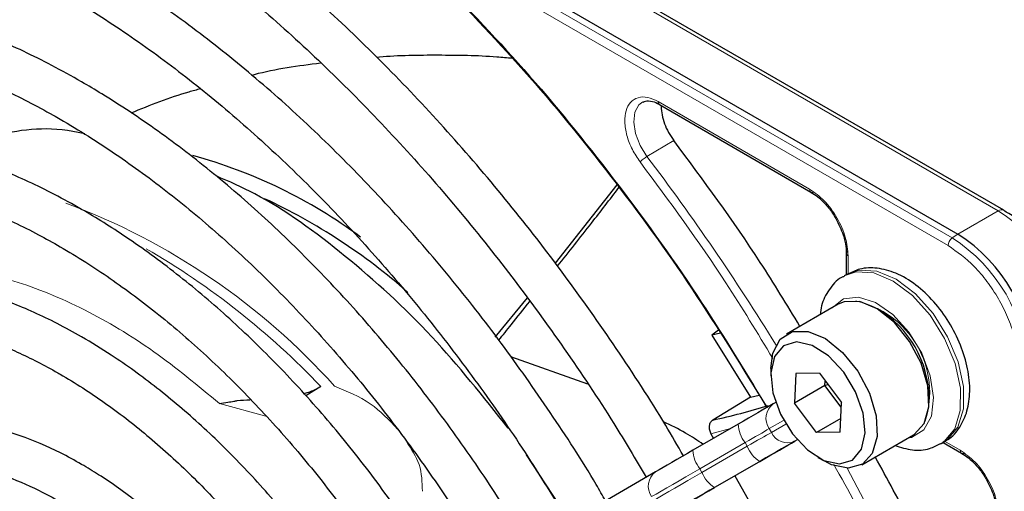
# Paper-space layout 'Blatt4' of a CAD drawing. Header units: millimetres. Extents: x 5 to 418, y 2 to 292.
# Tile 61 of 102: x 105.76 to 113.39, y 221.35 to 225. Entities that reach past the tile are written whole.
import ezdxf

# ---------------------------------------------------------------- set-up
doc = ezdxf.new("R2010")
doc.units = ezdxf.units.MM

psp = doc.layouts.new('Blatt4')

# ---------------------------------------------------------------- linework, layer by layer
at = {"color": 7, "linetype": 'Continuous', "lineweight": 18}
for p, q in [((112.9864, 223.3074), (100.011, 230.7979)), ((112.9541, 223.2481), (99.9787, 230.7386)), ((109.154, 225.9359), (113.343, 223.5176)), ((110.7076, 224.3633), (111.8816, 223.6856)), ((110.8292, 224.0622), (110.6213, 223.9385)), ((113.343, 223.5176), (113.0295, 223.3366)), ((113.0295, 223.3366), (112.9864, 223.3074)), ((112.1804, 223.1681), (112.1804, 223.0269)), ((107.6712, 221.9287), (107.3111, 222.0262)), ((111.5688, 221.8319), (111.68, 221.8962)), ((111.6967, 221.8673), (111.5854, 221.8031)), ((111.2698, 221.8325), (111.1175, 221.7915)), ((111.5854, 221.8031), (111.5688, 221.8319)), ((111.0313, 221.5216), (111.3819, 221.724)), ((111.3986, 221.6952), (111.048, 221.4927)), ((111.3819, 221.724), (111.3986, 221.6952)), ((111.7665, 221.7344), (111.7854, 221.7453)), ((112.9263, 221.7352), (113.0483, 221.6648)), ((111.1449, 221.3755), (111.4955, 221.5779)), ((111.048, 221.4927), (111.0313, 221.5216))]:
    psp.add_line(p, q, dxfattribs=at)
at = {"color": 7, "linetype": 'Continuous', "lineweight": 25}
for p, q in [((100.0541, 230.8272), (113.0295, 223.3366)), ((113.3847, 223.5217), (109.1957, 225.94)), ((110.7179, 224.3405), (111.8922, 223.6626)), ((110.3894, 223.7179), (109.9103, 223.1129)), ((112.1657, 223.1889), (112.1657, 223.0235)), ((112.1726, 223.0274), (112.149, 223.0138)), ((109.6928, 222.8455), (109.4434, 222.5402)), ((112.1027, 222.7946), (111.702, 222.5633)), ((111.1768, 222.5947), (111.1231, 222.5552)), ((111.1914, 222.5714), (111.1231, 222.5552)), ((111.1231, 222.5552), (111.4235, 222.075)), ((110.1639, 222.1749), (109.5681, 222.3871)), ((111.5811, 222.2962), (111.5811, 222.2418)), ((111.7752, 222.258), (111.7647, 222.0287)), ((111.9571, 222.2602), (111.7752, 222.258)), ((111.9571, 222.2602), (112.1283, 222.033)), ((108.0955, 222.1576), (107.9785, 222.0849)), ((112.0004, 222.1648), (111.7647, 222.0287)), ((112.0004, 222.1648), (112.002, 222.2006)), ((112.025, 222.1701), (112.0004, 222.1648)), ((112.1267, 221.9973), (112.0004, 222.1648)), ((111.4235, 222.075), (111.1317, 221.8979)), ((111.4235, 222.075), (111.4913, 222.0921)), ((111.6187, 222.0339), (111.5998, 222.0231)), ((111.9359, 221.8016), (111.7647, 222.0287)), ((112.1177, 221.8038), (112.1283, 222.033)), ((111.3289, 221.8666), (110.9783, 221.6642)), ((112.1226, 221.9094), (111.9359, 221.8016)), ((111.1175, 221.7915), (111.1375, 221.7561)), ((112.1177, 221.8038), (111.9359, 221.8016)), ((112.2853, 221.5529), (112.686, 221.7842)), ((112.8989, 221.7147), (112.9225, 221.7283)), ((112.9157, 221.7244), (113.0589, 221.6417)), ((110.0265, 221.1146), (109.6893, 221.6288)), ((111.9464, 221.609), (111.9936, 221.5818)), ((111.5004, 221.5807), (111.1498, 221.3783)), ((110.6886, 221.4969), (106.6921, 219.189)), ((111.3019, 221.4661), (111.4516, 221.202))]:
    psp.add_line(p, q, dxfattribs=at)
at = {"color": 7, "linetype": 'Continuous', "lineweight": 18, "flags": 128}
for points in [[(110.6213, 223.9385), (110.5684, 224.0238), (110.5331, 224.1155), (110.5191, 224.2041), (110.5279, 224.2805), (110.5586, 224.3369), (110.5906, 224.3609)], [(112.1726, 223.0274), (112.2657, 223.0593), (112.4033, 223.0505), (112.5524, 222.9874), (112.7012, 222.8753), (112.8376, 222.7231), (112.9507, 222.5431), (113.0312, 222.3497), (113.0728, 222.1587), (113.0721, 221.9853), (113.0292, 221.8435), (112.9474, 221.7448), (112.9225, 221.7283)], [(112.8969, 221.7136), (112.9239, 221.7312), (113.0056, 221.8299), (113.0486, 221.9717), (113.0493, 222.1451), (113.0077, 222.3361), (112.9271, 222.5294), (112.8141, 222.7095), (112.6777, 222.8617), (112.5289, 222.9738), (112.3797, 223.0369), (112.2421, 223.0457), (112.1482, 223.0134)], [(112.056, 222.7677), (112.1437, 222.8352), (112.2596, 222.849), (112.3916, 222.8072), (112.5263, 222.7141), (112.65, 222.5792), (112.75, 222.4162), (112.8162, 222.2417), (112.842, 222.0734), (112.8245, 221.9285), (112.7657, 221.8217), (112.6715, 221.7639), (112.6393, 221.7573)], [(111.3819, 221.724), (111.4095, 221.74), (111.4365, 221.7555), (111.4624, 221.7705), (111.4871, 221.7847), (111.5102, 221.7981), (111.5317, 221.8105), (111.5513, 221.8218), (111.5688, 221.8319)], [(111.5854, 221.8031), (111.568, 221.793), (111.5484, 221.7817), (111.5269, 221.7693), (111.5037, 221.7559), (111.479, 221.7416), (111.4531, 221.7267), (111.4262, 221.7111), (111.3986, 221.6952)], [(110.6575, 221.3058), (110.6925, 221.326), (110.7316, 221.3486), (110.7746, 221.3734), (110.821, 221.4002), (110.8703, 221.4287), (110.9222, 221.4586), (110.976, 221.4897), (111.0313, 221.5216)], [(111.048, 221.4927), (110.9927, 221.4608), (110.9388, 221.4297), (110.887, 221.3998), (110.8376, 221.3713), (110.7913, 221.3445), (110.7483, 221.3197), (110.7091, 221.2971), (110.6742, 221.2769)]]:
    psp.add_lwpolyline(points, dxfattribs=at)
at = {"color": 7, "linetype": 'Continuous', "lineweight": 25, "flags": 128}
for points in [[(113.3847, 223.5217), (113.3847, 223.5217), (113.3859, 223.521)], [(112.686, 221.7842), (112.6909, 221.7872), (112.7679, 221.8719), (112.8044, 222.0018), (112.7965, 222.1629), (112.745, 222.3377), (112.6555, 222.5073), (112.5377, 222.6533), (112.4043, 222.7598), (112.2699, 222.8154), (112.149, 222.8139), (112.1027, 222.7946)], [(111.5811, 222.2962), (111.5963, 222.4156), (111.6539, 222.5244), (111.7483, 222.5826), (111.8692, 222.5841), (112.0036, 222.5285), (112.137, 222.422), (112.2548, 222.276), (112.3443, 222.1064), (112.3958, 221.9316), (112.4037, 221.7705), (112.3672, 221.6406), (112.2902, 221.5559), (112.1811, 221.5256), (112.1811, 221.5256)], [(112.1125, 221.5592), (112.2138, 221.589), (112.2829, 221.6721), (112.3113, 221.7984), (112.2958, 221.9528), (112.2381, 222.1166), (112.1453, 222.27), (112.0285, 222.3947), (111.9018, 222.4754), (111.7805, 222.5025), (111.6792, 222.4728), (111.6101, 222.3897), (111.5816, 222.2634), (111.5972, 222.109), (111.6548, 221.9452), (111.7477, 221.7917), (111.8645, 221.6671), (111.9912, 221.5864), (112.1125, 221.5592)], [(111.5998, 222.0231), (111.5745, 222.0084), (111.5461, 221.9921), (111.515, 221.9741), (111.4813, 221.9546), (111.4456, 221.934), (111.408, 221.9123), (111.369, 221.8897), (111.3289, 221.8666)], [(111.4955, 221.5779), (111.5356, 221.6011), (111.5747, 221.6236), (111.6122, 221.6453), (111.648, 221.666), (111.6816, 221.6854), (111.7128, 221.7034), (111.7412, 221.7198), (111.7665, 221.7344)], [(111.7901, 221.748), (111.763, 221.7324), (111.7327, 221.7148), (111.6994, 221.6956), (111.6634, 221.6749), (111.6252, 221.6528), (111.585, 221.6296), (111.5433, 221.6055), (111.5004, 221.5807)], [(110.9783, 221.6642), (110.9354, 221.6394), (110.8937, 221.6153), (110.8535, 221.5921), (110.8153, 221.5701), (110.7793, 221.5493), (110.746, 221.5301), (110.7157, 221.5126), (110.6886, 221.4969)], [(112.1811, 221.5256), (112.0516, 221.553), (111.9936, 221.5818)], [(111.1498, 221.3783), (111.1097, 221.3552), (111.0707, 221.3326), (111.0331, 221.3109), (110.9973, 221.2903), (110.9637, 221.2709), (110.9325, 221.2529), (110.9042, 221.2365), (110.8788, 221.2219)], [(110.8553, 221.2082), (110.8823, 221.2239), (110.9127, 221.2414), (110.946, 221.2606), (110.9819, 221.2814), (111.0202, 221.3035), (111.0604, 221.3267), (111.1021, 221.3508), (111.1449, 221.3755)]]:
    psp.add_lwpolyline(points, dxfattribs=at)
at = {"color": 7, "linetype": 'Continuous', "lineweight": 25}
for centre, radius, start, end in [((106.0869, 220.1955), 3.8845, 53.3982, 74.82515), ((105.6787, 219.3646), 4.6865, 48.71695, 64.98851), ((112.3394, 222.2578), 1.2807, 2.60548, 57.39452), ((111.9942, 222.0584), 0.8125, 0.47861, 59.51601), ((109.9077, 227.4361), 5.6718, 282.46267, 286.9624)]:
    psp.add_arc(centre, radius, start, end, dxfattribs=at)
at = {"color": 7, "linetype": 'Continuous', "lineweight": 18}
for centre, radius, start, end in [((95.9608, 212.8161), 18.4021, 31.67468, 37.1862), ((104.2841, 218.6409), 5.2667, 41.9244, 69.58061), ((113.3674, 223.4835), 0.0419, 65.69288, 125.61758), ((112.6529, 222.4388), 1.2807, 2.60548, 57.39452), ((113.0317, 223.2443), 0.0777, 125.68924, 177.19888), ((112.3007, 222.2354), 1.2725, 2.60548, 57.39452), ((103.7395, 218.0234), 6.0055, 43.50329, 59.99836), ((112.0873, 222.1122), 0.7242, 342.09282, 77.90182), ((111.6818, 221.9116), 0.1383, 126.35124, 215.18509), ((111.5722, 221.876), 0.2435, 182.20319, 218.60373), ((111.711, 221.8611), 0.1384, 204.8163, 293.64307), ((111.6254, 221.7841), 0.2436, 201.40084, 237.78978), ((111.2216, 221.6735), 0.2435, 182.20319, 218.60373), ((110.7706, 221.3855), 0.1383, 126.35124, 215.18509), ((111.2748, 221.5816), 0.2436, 201.40084, 237.78978), ((95.9729, 212.7937), 18.4029, 22.81394, 28.326)]:
    psp.add_arc(centre, radius, start, end, dxfattribs=at)
at = {"color": 7, "linetype": 'Continuous', "lineweight": 25}
for points, knots in [([(111.0661, 229.0502), (111.32, 228.8734), (111.8299, 228.5186), (112.5806, 227.8725), (113.311, 227.1501), (114.007, 226.3534), (114.6624, 225.5019), (115.0554, 224.895), (115.2512, 224.5928)], [0, 0, 0, 0, 0.16549, 0.332238, 0.5, 0.66775, 0.834504, 1, 1, 1, 1]), ([(110.9046, 221.6216), (110.8592, 221.7003), (110.6956, 221.9836), (110.3872, 222.4542), (109.9823, 223.0292), (109.5547, 223.5795), (109.1088, 224.1032), (108.6466, 224.5971), (108.1705, 225.0587), (107.6832, 225.4852), (107.1873, 225.8744), (106.7063, 226.2095), (106.302, 226.4581), (105.8973, 226.6826), (105.4716, 226.8905), (104.9695, 227.0918), (104.4733, 227.2463), (103.986, 227.3529), (103.5103, 227.411), (103.0492, 227.4201), (102.6056, 227.3799), (102.1815, 227.292), (101.7823, 227.1527), (101.4955, 227.0234), (101.3514, 226.9267), (101.3229, 226.9075)], [0, 0, 0, 0, 0.018307, 0.065903, 0.113503, 0.161108, 0.208721, 0.256346, 0.303985, 0.351639, 0.399312, 0.447003, 0.488748, 0.513881, 0.561601, 0.609337, 0.657061, 0.704748, 0.75237, 0.799888, 0.847267, 0.894479, 0.941522, 0.988425, 1, 1, 1, 1]), ([(101.4848, 226.6163), (101.5732, 226.6693), (101.7746, 226.7899), (102.1193, 226.9236), (102.5112, 227.0261), (102.9248, 227.0795), (103.3565, 227.0856), (103.804, 227.0439), (104.2649, 226.955), (104.7366, 226.8193), (105.2165, 226.6376), (105.6644, 226.4284), (106.0373, 226.2256), (106.4104, 226.0017), (106.8213, 225.7279), (107.3059, 225.3625), (107.7841, 224.9588), (108.2533, 224.5191), (108.7106, 224.046), (109.1533, 223.542), (109.5791, 223.0103), (109.9844, 222.4531), (110.3324, 221.9343), (110.5335, 221.5948), (110.6163, 221.4552)], [0, 0, 0, 0, 0.03829, 0.087164, 0.135963, 0.1846, 0.233039, 0.281292, 0.329395, 0.377392, 0.425324, 0.47322, 0.50993, 0.535066, 0.582938, 0.63083, 0.678736, 0.726658, 0.774594, 0.822544, 0.870506, 0.918477, 0.966454, 1, 1, 1, 1]), ([(110.3012, 221.2732), (110.2772, 221.3152), (110.1438, 221.5489), (109.8755, 221.9584), (109.4977, 222.4964), (109.0967, 223.0092), (108.6778, 223.4952), (108.2428, 223.9509), (107.7946, 224.3737), (107.3358, 224.7607), (106.8693, 225.1095), (106.5037, 225.3485), (106.2118, 225.5215), (105.9195, 225.6831), (105.5211, 225.8752), (105.0516, 226.0574), (104.5883, 226.1926), (104.1345, 226.2795), (103.6931, 226.3176), (103.2675, 226.3063), (102.8602, 226.2466), (102.4757, 226.1363), (102.1615, 226.0074), (101.9872, 225.8972), (101.9233, 225.8568)], [0, 0, 0, 0, 0.011162, 0.062107, 0.113056, 0.164012, 0.21498, 0.265963, 0.316965, 0.367989, 0.419038, 0.470111, 0.486792, 0.513707, 0.564806, 0.615924, 0.667022, 0.718066, 0.769011, 0.819804, 0.870398, 0.920769, 0.970934, 1, 1, 1, 1]), ([(102.0895, 225.569), (102.1641, 225.6149), (102.343, 225.7249), (102.6559, 225.8458), (103.0215, 225.9383), (103.4088, 225.9816), (103.8137, 225.9777), (104.234, 225.9261), (104.6667, 225.8274), (105.1093, 225.6824), (105.551, 225.4952), (105.8748, 225.3283), (106.127, 225.185), (106.3873, 225.0284), (106.7698, 224.7711), (107.2205, 224.4254), (107.6645, 224.0418), (108.0988, 223.6229), (108.5203, 223.1713), (108.9265, 222.6901), (109.314, 222.182), (109.6803, 221.6551), (109.9038, 221.2891), (110.0146, 221.1077)], [0, 0, 0, 0, 0.03764, 0.090197, 0.142659, 0.194901, 0.246879, 0.298616, 0.350169, 0.401602, 0.452965, 0.501564, 0.51146, 0.538393, 0.589708, 0.641048, 0.692406, 0.743784, 0.795182, 0.846597, 0.898026, 0.949466, 1, 1, 1, 1]), ([(108.943, 225.3833), (109.1875, 225.1306), (109.6779, 224.6238), (110.3677, 223.7743), (110.9996, 222.9031), (111.3694, 222.2951), (111.5449, 222.0064)], [0, 0, 0, 0, 0.255028, 0.511552, 0.768077, 1, 1, 1, 1]), ([(108.9599, 225.3553), (109.1985, 225.1088), (109.6758, 224.6158), (110.3477, 223.7921), (110.9825, 222.921), (111.3618, 222.303), (111.5514, 221.994)], [0, 0, 0, 0, 0.25, 0.5, 0.75, 1, 1, 1, 1]), ([(109.6959, 220.9237), (109.6532, 220.9971), (109.5079, 221.2471), (109.2331, 221.6554), (108.8753, 222.1443), (108.496, 222.6069), (108.0998, 223.041), (107.6891, 223.4432), (107.267, 223.8104), (106.8363, 224.14), (106.4935, 224.3674), (106.2186, 224.531), (105.9433, 224.6827), (105.5742, 224.8577), (105.1397, 225.0194), (104.7118, 225.1336), (104.2941, 225.1993), (103.89, 225.2156), (103.5027, 225.1828), (103.1364, 225.0999), (102.8077, 224.9798), (102.6146, 224.8654), (102.526, 224.8129)], [0, 0, 0, 0, 0.022962, 0.078127, 0.133299, 0.188484, 0.243687, 0.298913, 0.354169, 0.409457, 0.46478, 0.484563, 0.513727, 0.569088, 0.624474, 0.679826, 0.735091, 0.790198, 0.845069, 0.899649, 0.953933, 1, 1, 1, 1]), ([(102.6916, 224.5261), (102.695, 224.5286), (102.789, 224.5981), (102.9982, 224.6933), (103.3195, 224.8065), (103.6666, 224.8673), (104.0322, 224.8818), (104.4142, 224.8483), (104.8094, 224.7678), (105.2152, 224.6408), (105.6211, 224.4713), (105.9096, 224.3222), (106.1322, 224.1951), (106.3624, 224.0561), (106.7143, 223.8166), (107.1283, 223.4923), (107.5352, 223.1306), (107.9316, 222.7344), (108.3142, 222.3064), (108.6807, 221.8505), (109.0253, 221.3686), (109.2685, 221.0023), (109.3879, 220.7934), (109.4083, 220.7576)], [0, 0, 0, 0, 0.002167, 0.059278, 0.116482, 0.173473, 0.23011, 0.286387, 0.342378, 0.39818, 0.453875, 0.506548, 0.513556, 0.542737, 0.59836, 0.654018, 0.709701, 0.765412, 0.821148, 0.876907, 0.932683, 0.988471, 1, 1, 1, 1]), ([(108.0944, 224.6606), (107.921, 224.6377), (107.7401, 224.6138), (107.5658, 224.5673), (107.5585, 224.5654)], [0, 0, 0, 0, 0.9582376, 1, 1, 1, 1]), ([(109.5796, 224.6963), (109.5395, 224.7002), (109.3476, 224.7189), (109.0035, 224.7223), (108.6925, 224.7201), (108.5356, 224.7044), (108.5288, 224.7037)], [0, 0, 0, 0, 0.113655, 0.543676, 0.980132, 1, 1, 1, 1]), ([(107.1646, 224.4611), (107.1341, 224.4533), (106.949, 224.4057), (106.7718, 224.3337), (106.6239, 224.2736)], [0, 0, 0, 0, 0.165147, 1, 1, 1, 1]), ([(110.5922, 224.3579), (110.5979, 224.3616), (110.6147, 224.3725), (110.6584, 224.3674), (110.7062, 224.3498), (110.7329, 224.3303), (110.7402, 224.3249)], [0, 0, 0, 0, 0.190435, 0.569384, 0.881277, 1, 1, 1, 1]), ([(110.7076, 224.3633), (110.7082, 224.3586), (110.7093, 224.3491), (110.7139, 224.3416), (110.7178, 224.3407), (110.7181, 224.3406)], [0, 0, 0, 0, 0.483449, 0.966898, 1, 1, 1, 1]), ([(106.2677, 224.1123), (106.2503, 224.1164), (106.0085, 224.173), (105.6494, 224.1391), (105.3564, 224.0162), (105.2403, 223.9675)], [0, 0, 0, 0, 0.044712, 0.621469, 1, 1, 1, 1]), ([(109.0939, 220.576), (109.0872, 220.5878), (108.9889, 220.7615), (108.7746, 221.082), (108.4522, 221.5311), (108.1066, 221.9534), (107.7444, 222.3474), (107.3679, 222.709), (106.9803, 223.0351), (106.6041, 223.3088), (106.2871, 223.5068), (105.9692, 223.681), (105.6319, 223.8375), (105.2353, 223.9768), (104.846, 224.0681), (104.4677, 224.1104), (104.1047, 224.1026), (103.7596, 224.0466), (103.4401, 223.937), (103.2296, 223.8421), (103.1349, 223.7718), (103.1294, 223.7678)], [0, 0, 0, 0, 0.00443, 0.06507, 0.12572, 0.186386, 0.247079, 0.307807, 0.368579, 0.4294, 0.481428, 0.513518, 0.574424, 0.635361, 0.696237, 0.756959, 0.817409, 0.877475, 0.937108, 0.996372, 1, 1, 1, 1]), ([(111.8063, 222.6235), (111.7055, 222.7899), (111.4031, 223.2894), (111.0588, 223.753), (110.8292, 224.0622)], [0, 0, 0, 0, 0.333109, 1, 1, 1, 1]), ([(103.2856, 223.4708), (103.363, 223.5179), (103.527, 223.6175), (103.8088, 223.7132), (104.1212, 223.7694), (104.4536, 223.7769), (104.8017, 223.7371), (105.1623, 223.6503), (105.5324, 223.5176), (105.839, 223.3728), (106.0869, 223.2358), (106.3351, 223.0853), (106.6534, 222.8653), (107.0274, 222.5645), (107.3935, 222.227), (107.748, 221.8558), (108.0881, 221.4548), (108.4082, 221.0263), (108.6477, 220.6756), (108.7708, 220.4636), (108.8031, 220.4081)], [0, 0, 0, 0, 0.056564, 0.119784, 0.182724, 0.245135, 0.307015, 0.368499, 0.429743, 0.49087, 0.517922, 0.549937, 0.611004, 0.67212, 0.733274, 0.794468, 0.855697, 0.916956, 0.978235, 1, 1, 1, 1]), ([(109.5477, 221.8355), (109.3544, 222.0788), (108.9587, 222.5767), (108.2886, 223.1812), (107.7181, 223.5997), (107.3851, 223.744), (107.2848, 223.7874)], [0, 0, 0, 0, 0.28205, 0.577364, 0.872678, 1, 1, 1, 1]), ([(109.9288, 223.0891), (110.0171, 223.1999), (110.177, 223.4006), (110.3338, 223.6058), (110.404, 223.6976)], [0, 0, 0, 0, 0.552192, 1, 1, 1, 1]), ([(111.8921, 223.6629), (111.8953, 223.6616), (111.902, 223.6588), (111.9107, 223.6623), (111.9152, 223.6641)], [0, 0, 0, 0, 0.482293, 1, 1, 1, 1]), ([(111.8947, 223.6605), (111.9116, 223.6497), (111.9461, 223.6278), (112.002, 223.5745), (112.0495, 223.5162), (112.0758, 223.4731), (112.085, 223.458)], [0, 0, 0, 0, 0.2443032, 0.5008541, 0.825035, 1, 1, 1, 1]), ([(113.7902, 223.0953), (113.7524, 223.1549), (113.6993, 223.2385), (113.607, 223.3448), (113.525, 223.4236), (113.4459, 223.4869), (113.3981, 223.512), (113.3845, 223.5192)], [0, 0, 0, 0, 0.3356827, 0.4702489, 0.69001, 0.912206, 1, 1, 1, 1]), ([(112.085, 223.458), (112.1063, 223.4157), (112.1359, 223.3568), (112.1579, 223.2722), (112.1668, 223.2196), (112.1647, 223.1894), (112.1641, 223.1806)], [0, 0, 0, 0, 0.440805, 0.6139591, 0.8868495, 1, 1, 1, 1]), ([(112.166, 223.1886), (112.1664, 223.192), (112.1674, 223.1991), (112.1748, 223.2049), (112.1786, 223.2079)], [0, 0, 0, 0, 0.482332, 1, 1, 1, 1]), ([(112.9153, 221.7301), (112.9275, 221.7352), (112.9813, 221.7579), (113.0496, 221.8416), (113.1077, 221.9685), (113.128, 222.1222), (113.111, 222.2957), (113.0551, 222.4797), (112.9645, 222.6587), (112.8457, 222.8193), (112.7054, 222.9507), (112.556, 223.0396), (112.4088, 223.0792), (112.2783, 223.0773), (112.2084, 223.0414), (112.1783, 223.026)], [0, 0, 0, 0, 0.02257, 0.09937, 0.175416, 0.256033, 0.34213, 0.430161, 0.518, 0.60602, 0.694909, 0.785589, 0.866804, 0.942565, 1, 1, 1, 1]), ([(108.4873, 220.2257), (108.4591, 220.2741), (108.3474, 220.4659), (108.1261, 220.7831), (107.8271, 221.1712), (107.5076, 221.5308), (107.1735, 221.8593), (106.8276, 222.1525), (106.5158, 222.377), (106.2572, 222.5365), (105.9978, 222.6778), (105.6956, 222.8137), (105.3409, 222.9281), (104.9941, 222.9938), (104.6601, 223.0093), (104.3424, 222.9757), (104.0487, 222.8887), (103.8454, 222.8012), (103.7501, 222.73), (103.735, 222.7188)], [0, 0, 0, 0, 0.023008, 0.091175, 0.15936, 0.227582, 0.295856, 0.364198, 0.432618, 0.47667, 0.512795, 0.581341, 0.649924, 0.718383, 0.786535, 0.854171, 0.921147, 0.987504, 1, 1, 1, 1]), ([(112.1495, 223.0101), (112.1425, 223.0073), (112.0936, 222.9876), (112.0292, 222.9081), (111.9744, 222.8089), (111.9658, 222.7374), (111.9629, 222.714)], [0, 0, 0, 0, 0.063237, 0.442918, 0.817077, 1, 1, 1, 1]), ([(109.4746, 222.5169), (109.5068, 222.5567), (109.5871, 222.6558), (109.6663, 222.7565), (109.7137, 222.8169)], [0, 0, 0, 0, 0.401255, 1, 1, 1, 1]), ([(103.9028, 222.4281), (103.9269, 222.446), (104.0225, 222.5171), (104.2164, 222.5953), (104.483, 222.6608), (104.7725, 222.6757), (105.078, 222.6439), (105.3964, 222.5651), (105.718, 222.4428), (105.9465, 222.3277), (106.1224, 222.2274), (106.3045, 222.1163), (106.5854, 221.9182), (106.9145, 221.6439), (107.2348, 221.3336), (107.5426, 220.9915), (107.8323, 220.6203), (108.0524, 220.3075), (108.166, 220.1142), (108.1985, 220.0589)], [0, 0, 0, 0, 0.024223, 0.096158, 0.168125, 0.23931, 0.309579, 0.379167, 0.448369, 0.51365, 0.521388, 0.557507, 0.626475, 0.695519, 0.764626, 0.833794, 0.903015, 0.972274, 1, 1, 1, 1]), ([(107.9616, 222.1033), (107.9801, 222.1084), (108.0303, 222.1222), (108.0702, 222.1439), (108.0955, 222.1576)], [0, 0, 0, 0, 0.367784, 1, 1, 1, 1]), ([(107.3111, 222.0262), (107.3324, 222.0294), (107.3671, 222.0347), (107.4153, 222.043), (107.47, 222.0524), (107.5147, 222.0544), (107.5496, 222.056)], [0, 0, 0, 0, 0.317216, 0.519419, 0.625818, 1, 1, 1, 1]), ([(107.8823, 219.8763), (107.8485, 219.9329), (107.7412, 220.1122), (107.534, 220.3941), (107.2663, 220.7162), (106.9805, 221.0072), (106.6824, 221.2641), (106.4344, 221.4406), (106.2327, 221.5632), (106.0301, 221.6724), (105.7675, 221.7849), (105.46, 221.8707), (105.1619, 221.9062), (104.8779, 221.8918), (104.6169, 221.823), (104.4363, 221.7474), (104.3535, 221.6824), (104.3397, 221.6715)], [0, 0, 0, 0, 0.036587, 0.116038, 0.195537, 0.275119, 0.35482, 0.434666, 0.468635, 0.510846, 0.590905, 0.671004, 0.750783, 0.82983, 0.907773, 0.984584, 1, 1, 1, 1]), ([(111.0577, 221.71), (111.0132, 221.7402), (110.9177, 221.8051), (110.808, 221.8569), (110.7494, 221.8845)], [0, 0, 0, 0, 0.46584, 1, 1, 1, 1]), ([(111.1317, 221.8979), (111.1249, 221.8924), (111.1112, 221.8811), (111.1021, 221.8531), (111.1032, 221.8213), (111.1127, 221.8014), (111.1175, 221.7915)], [0, 0, 0, 0, 0.243701, 0.495029, 0.749466, 1, 1, 1, 1]), ([(112.542, 221.7011), (112.587, 221.6874), (112.6766, 221.66), (112.801, 221.6669), (112.8672, 221.7029), (112.8943, 221.7177)], [0, 0, 0, 0, 0.372875, 0.742584, 1, 1, 1, 1]), ([(113.1472, 220.0474), (112.9942, 220.4008), (112.7648, 220.9309), (112.4834, 221.4426), (112.3896, 221.6132)], [0, 0, 0, 0, 0.666792, 1, 1, 1, 1]), ([(113.0588, 221.6421), (113.062, 221.6407), (113.0687, 221.638), (113.0774, 221.6415), (113.0819, 221.6433)], [0, 0, 0, 0, 0.482292, 1, 1, 1, 1]), ([(113.0615, 221.6396), (113.0783, 221.6289), (113.1128, 221.6069), (113.1687, 221.5536), (113.2162, 221.4954), (113.2425, 221.4523), (113.2517, 221.4372)], [0, 0, 0, 0, 0.244302, 0.500853, 0.825035, 1, 1, 1, 1]), ([(104.5068, 221.3821), (104.5552, 221.4144), (104.6654, 221.4881), (104.8678, 221.5495), (105.1062, 221.5737), (105.3636, 221.549), (105.6336, 221.4779), (105.8735, 221.3777), (106.0711, 221.272), (106.2692, 221.1501), (106.5069, 220.9774), (106.7841, 220.7337), (107.0517, 220.456), (107.3026, 220.1472), (107.4849, 219.896), (107.574, 219.7443), (107.5942, 219.71)], [0, 0, 0, 0, 0.067057, 0.152849, 0.237698, 0.32069, 0.402293, 0.483198, 0.53004, 0.572174, 0.652767, 0.733498, 0.814345, 0.895301, 0.976338, 1, 1, 1, 1]), ([(113.2517, 221.4372), (113.273, 221.3949), (113.3027, 221.336), (113.3247, 221.2513), (113.3335, 221.1988), (113.3314, 221.1686), (113.3308, 221.1597)], [0, 0, 0, 0, 0.440805, 0.61396, 0.88685, 1, 1, 1, 1])]:
    psp.add_open_spline(points, degree=3, knots=knots, dxfattribs=at)
at = {"color": 7, "linetype": 'Continuous', "lineweight": 18}
for points, knots in [([(110.5688, 223.8957), (110.5475, 223.9271), (110.5038, 223.9916), (110.4623, 224.1018), (110.4458, 224.2069), (110.4565, 224.2959), (110.4919, 224.3622), (110.5504, 224.3987), (110.6256, 224.402), (110.6808, 224.376), (110.7076, 224.3633)], [0, 0, 0, 0, 0.121713, 0.25, 0.378287, 0.5, 0.621713, 0.75, 0.878287, 1, 1, 1, 1]), ([(110.5688, 223.8957), (110.5717, 223.899), (110.5775, 223.9055), (110.5914, 223.9175), (110.6068, 223.9293), (110.6165, 223.9354), (110.6213, 223.9385)], [0, 0, 0, 0, 0.25, 0.5, 0.75, 1, 1, 1, 1]), ([(111.5964, 222.3746), (111.4773, 222.5718), (111.1587, 223.0993), (110.796, 223.589), (110.5688, 223.8957)], [0, 0, 0, 0, 0.373651, 1, 1, 1, 1]), ([(111.8816, 223.6856), (111.9208, 223.6578), (111.9991, 223.6023), (112.0978, 223.4655), (112.1669, 223.3115), (112.1759, 223.2159), (112.1804, 223.1681)], [0, 0, 0, 0, 0.25, 0.499999, 0.75, 1, 1, 1, 1]), ([(111.8816, 223.6856), (111.8822, 223.6809), (111.8833, 223.6714), (111.8879, 223.6639), (111.8918, 223.663), (111.8921, 223.6629)], [0, 0, 0, 0, 0.483464, 0.966928, 1, 1, 1, 1]), ([(113.5044, 222.295), (113.497, 222.3792), (113.4857, 222.5086), (113.4171, 222.6962), (113.3461, 222.839), (113.2579, 222.9719), (113.1298, 223.1251), (113.0233, 223.1996), (112.9541, 223.2481)], [0, 0, 0, 0, 0.239457, 0.368361, 0.5, 0.631639, 0.760543, 1, 1, 1, 1]), ([(112.1804, 223.1681), (112.1766, 223.171), (112.1689, 223.1767), (112.1647, 223.1845), (112.1659, 223.1883), (112.166, 223.1886)], [0, 0, 0, 0, 0.483498, 0.966996, 1, 1, 1, 1]), ([(107.3111, 222.0262), (107.1427, 222.166), (106.7985, 222.4517), (106.2589, 222.7705), (105.7106, 222.996), (105.1784, 223.0975), (104.7374, 223.0943), (104.5034, 223.0072), (104.4143, 222.9741)], [0, 0, 0, 0, 0.167743, 0.34261, 0.52257, 0.70519, 0.887809, 1, 1, 1, 1]), ([(108.6902, 221.828), (108.624, 221.8989), (108.4881, 222.0444), (108.2994, 222.1207), (108.2027, 222.1598)], [0, 0, 0, 0, 0.4873058, 1, 1, 1, 1]), ([(108.8822, 221.3471), (108.8807, 221.4173), (108.8778, 221.5513), (108.7975, 221.6738), (108.7592, 221.7322)], [0, 0, 0, 0, 0.523521, 1, 1, 1, 1]), ([(113.0483, 221.6648), (113.0875, 221.637), (113.1658, 221.5814), (113.2645, 221.4447), (113.3336, 221.2907), (113.3426, 221.1951), (113.3471, 221.1473)], [0, 0, 0, 0, 0.25, 0.5, 0.75, 1, 1, 1, 1]), ([(113.0483, 221.6648), (113.0489, 221.66), (113.05, 221.6505), (113.0547, 221.643), (113.0586, 221.6421), (113.0588, 221.6421)], [0, 0, 0, 0, 0.483463, 0.966926, 1, 1, 1, 1]), ([(112.8728, 219.9051), (112.7208, 220.2553), (112.4783, 220.8137), (112.181, 221.3529), (112.0701, 221.554)], [0, 0, 0, 0, 0.626957, 1, 1, 1, 1])]:
    psp.add_open_spline(points, degree=3, knots=knots, dxfattribs=at)
at = {"color": 7, "linetype": 'Continuous', "lineweight": 25}
psp.add_open_spline([(110.7318, 224.3242), (110.733, 224.3031), (110.7356, 224.2608), (110.756, 224.1919), (110.7867, 224.1235), (110.8151, 224.0826), (110.8292, 224.0622)], degree=3, dxfattribs=at)

doc.saveas('drawing.dxf')
